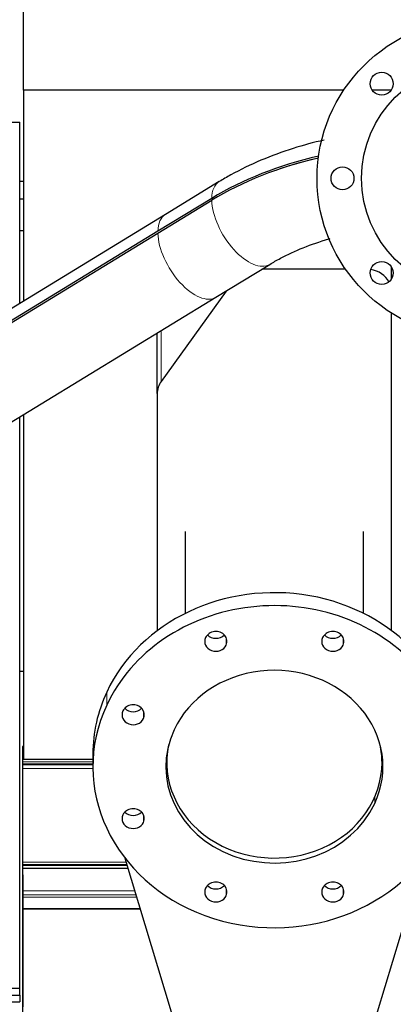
# Model space of a CAD drawing. Header units: inches. Extents: x 0 to 23760, y -13 to 16800.
# Tile 5 of 247: x 2866 to 3159, y 5980 to 6753. Entities that reach past the tile are written whole.
import ezdxf

# ---------------------------------------------------------------- set-up
doc = ezdxf.new("R2010")
doc.units = ezdxf.units.IN
doc.layers.add('254', color=7, linetype='Continuous', true_color=0xffffff)

msp = doc.modelspace()

# ---------------------------------------------------------------- linework, layer by layer
at = {"layer": '254', "color": 2, "linetype": 'Continuous', "lineweight": 25}
for p, q in [((2869.111, 6697.229), (2869.111, 6880.492)), ((3120.469, 6697.229), (2869.111, 6697.229)), ((2869.111, 6697.229), (2869.111, 6531.761)), ((3157.772, 6697.229), (3142.959, 6697.229)), ((2804.115, 6672.276), (2866.115, 6672.276)), ((2866.115, 6529.936), (2866.115, 6672.276)), ((2866.115, 6625.97), (2869.111, 6625.97)), ((3022.87, 6625.546), (2980.584, 6599.754)), ((2866.115, 6611.97), (2869.111, 6611.97)), ((3016.909, 6612.328), (2974.623, 6586.536)), ((2974.623, 6585.037), (3016.909, 6610.829)), ((2980.584, 6599.754), (2502.078, 6307.891)), ((2974.623, 6586.536), (2496.117, 6294.673)), ((2496.117, 6293.174), (2974.623, 6585.037)), ((2869.112, 6586.928), (2866.115, 6586.928)), ((3020.211, 6534.786), (3062.497, 6560.578)), ((3121.927, 6556.816), (3056.33, 6556.816)), ((3158.115, 6549.264), (3158.115, 6558.429)), ((3028.194, 6539.655), (2977.241, 6468.632)), ((2541.706, 6242.923), (3020.211, 6534.786)), ((3158.115, 6273.027), (3158.115, 6522.245)), ((2974.115, 6459.108), (2974.115, 6506.669)), ((2974.115, 6459.108), (2974.115, 6273.029)), ((2866.115, 5992.466), (2866.115, 6440.794)), ((2869.111, 6442.616), (2869.111, 6172.118)), ((2996.115, 6351.042), (2996.115, 6286.597)), ((3136.115, 6286.597), (3136.115, 6351.042)), ((2869.161, 6241.092), (2866.115, 6241.092)), ((2868.614, 6182.347), (2868.614, 6182.291)), ((2869.135, 6182.347), (2868.614, 6182.347)), ((2868.614, 6179.842), (2868.614, 6182.291)), ((2868.614, 6177.365), (2868.614, 6179.842)), ((2868.614, 6170.174), (2868.614, 6177.365)), ((2923.615, 6176.501), (2923.615, 6166.342)), ((2981.615, 6176.351), (2981.615, 6169.575)), ((3150.615, 6169.575), (3150.615, 6176.351)), ((2868.614, 6168.522), (2868.614, 6170.174)), ((2868.614, 6167.737), (2868.614, 6168.522)), ((2868.614, 6165.04), (2868.614, 6167.737)), ((2869.111, 6172.118), (2923.617, 6172.118)), ((2868.614, 6091.284), (2868.614, 6165.04)), ((2868.614, 6089.671), (2868.614, 6091.284)), ((2868.614, 6089.11), (2868.614, 6089.671)), ((2948.732, 6094.677), (2985.123, 5973.98)), ((3147.106, 5973.98), (3183.498, 6094.677)), ((2868.614, 6086.414), (2868.614, 6089.11)), ((2868.614, 6089.11), (2950.45, 6089.11)), ((2951.243, 6086.414), (2868.614, 6086.414)), ((2868.614, 6068.956), (2868.614, 6086.414)), ((2868.614, 6081.569), (2868.614, 6069.595)), ((2868.614, 6069.595), (2868.614, 6061.885)), ((2868.614, 6065.715), (2868.614, 6068.956)), ((2868.614, 6063.87), (2868.614, 6065.715)), ((2868.614, 6054.957), (2868.614, 6063.87)), ((2868.614, 6061.885), (2868.614, 5977.92)), ((2868.614, 6054.513), (2868.614, 6054.957)), ((2868.614, 5960.685), (2868.614, 6054.513)), ((2509.615, 5992.466), (2866.115, 5992.466)), ((2866.115, 5987.105), (2866.115, 5992.471)), ((2534.615, 5981.783), (2866.115, 5981.783)), ((2543.1, 5987.105), (2866.115, 5987.105)), ((2866.115, 5987.105), (2866.115, 5981.783))]:
    msp.add_line(p, q, dxfattribs=at)
at = {"layer": '254', "color": 110, "linetype": 'Continuous', "lineweight": 13}
for p, q in [((2977.241, 6468.632), (2977.241, 6508.576)), ((3028.277, 6267.651), (3028.277, 6261.711)), ((3120.121, 6267.651), (3120.121, 6261.711)), ((2934.462, 6224.872), (2934.462, 6214.713)), ((2963.333, 6210.046), (2963.333, 6204.105)), ((2868.614, 6182.291), (2869.135, 6182.291)), ((2868.614, 6179.842), (2869.135, 6179.842)), ((2868.614, 6177.365), (2869.135, 6177.365)), ((2868.614, 6170.174), (2923.617, 6170.174)), ((2868.614, 6168.522), (2923.617, 6168.522)), ((2868.614, 6167.737), (2923.617, 6167.737)), ((2868.614, 6165.04), (2923.692, 6165.04)), ((3144.875, 6142.423), (3144.875, 6137.405)), ((2963.333, 6128.579), (2963.333, 6122.639)), ((2868.614, 6091.284), (2949.781, 6091.284)), ((2868.614, 6089.671), (2950.301, 6089.671)), ((2868.614, 6068.956), (2956.507, 6068.956)), ((3028.277, 6070.973), (3028.277, 6065.033)), ((3120.121, 6070.973), (3120.121, 6065.033)), ((2868.614, 6065.715), (2957.474, 6065.715)), ((2868.614, 6063.87), (2958.032, 6063.87)), ((2868.614, 6054.957), (2960.718, 6054.957)), ((2868.614, 6054.513), (2960.847, 6054.513))]:
    msp.add_line(p, q, dxfattribs=at)
at = {"layer": '254', "color": 2, "linetype": 'Continuous', "lineweight": 25}
for centre, radius in [((3224.615, 6628.092), 125), ((3224.615, 6628.092), 90), ((3150.368, 6702.338), 9), ((3119.615, 6628.092), 9), ((3150.368, 6553.846), 9)]:
    msp.add_circle(centre, radius, dxfattribs=at)
for centre, major_axis, ratio, start_param, end_param in [((3178.209, 6496.452), (238.037, 0), 0.6619508, 1.9019047, 2.3153306), ((3178.209, 6494.953), (-238.037, 0), 0.6619508, 5.0444164, 5.4569233), ((3178.209, 6496.452), (-236.036, 0), 0.6619508, 5.0472782, 5.2020133), ((3138.115, 6539.075), (20, 0), 0.8870108, 0.4558255, 1.3867923), ((2994.115, 6459.108), (20, 0), 0.8870108, 2.5748634, 3.1415927), ((3066.115, 6176.501), (142.5, 0), 0.8870108, 0.0000491, 2.7488936), ((3066.115, 6166.342), (142.5, 0), 0.8870108, 5.8904862, 9.0320789), ((3020.193, 6264.681), (8.75, 0), 0.8870108, 2.7488936, 5.8904862), ((3020.193, 6264.681), (8.75, 0), 0.8870108, 5.8904862, 9.0320789), ((3020.193, 6274.84), (8.75, 0), 0.8870108, 3.8550287, 5.5697493), ((3112.037, 6264.681), (8.75, 0), 0.8870108, 2.7488936, 5.8904862), ((3112.037, 6264.681), (8.75, 0), 0.8870108, 5.8904862, 9.0320789), ((3112.037, 6274.84), (8.75, 0), 0.8870108, 3.8550287, 5.5697493), ((3066.115, 6166.342), (85.25, 0), 0.8870108, 5.8904862, 9.0320789), ((3066.115, 6176.501), (142.5, 0), 0.8870108, 2.7488936, 3.1415927), ((3066.115, 6166.342), (142.5, 0), 0.8870108, 2.7488936, 5.8904862), ((2955.249, 6207.076), (8.75, 0), 0.8870108, 5.8904862, 9.0320789), ((2955.249, 6207.076), (8.75, 0), 0.8870108, 2.7488936, 5.8904862), ((2955.249, 6217.234), (8.75, 0), 0.8870108, 3.8550287, 5.5697493), ((3066.115, 6166.342), (85.25, 0), 0.8870108, 2.7488936, 5.8904862), ((3066.115, 6169.575), (84.5, 0), 0.8870108, 2.9553551, 6.2831853), ((3066.115, 6169.575), (84.5, 0), 0.8870108, 0, 0.1863357), ((3066.115, 6176.501), (85.25, 0), 0.8870108, 3.1996139, 3.2835043), ((3066.115, 6176.501), (85.25, 0), 0.8870108, 6.1413228, 6.2252131), ((2955.249, 6125.609), (8.75, 0), 0.8870108, 2.7488936, 5.8904862), ((2955.249, 6125.609), (8.75, 0), 0.8870108, 5.8904862, 9.0320789), ((2955.249, 6135.767), (8.75, 0), 0.8870108, 3.8550287, 5.5697493), ((3020.193, 6068.003), (8.75, 0), 0.8870108, 5.8904862, 9.0320789), ((3112.037, 6068.003), (8.75, 0), 0.8870108, 5.8904862, 9.0320789), ((3020.193, 6068.003), (8.75, 0), 0.8870108, 2.7488936, 5.8904862), ((3020.193, 6078.162), (8.75, 0), 0.8870108, 3.8550287, 5.5697493), ((3112.037, 6068.003), (8.75, 0), 0.8870108, 2.7488936, 5.8904862), ((3112.037, 6078.162), (8.75, 0), 0.8870108, 3.8550287, 5.5697493)]:
    msp.add_ellipse(centre, major_axis=major_axis, ratio=ratio, start_param=start_param, end_param=end_param, dxfattribs=at)
at = {"layer": '254', "color": 110, "linetype": 'Continuous', "lineweight": 13}
for centre, start_param, end_param in [((3042.683, 6593.062), 3.1411523, 3.8096847), ((3042.683, 6593.062), 3.8622532, 6.2802834), ((3000.398, 6567.27), 3.1415867, 3.8096847), ((3000.398, 6567.27), 3.8622532, 6.2831793)]:
    msp.add_ellipse(centre, major_axis=(19.814, -32.484), ratio=0.5079153, start_param=start_param, end_param=end_param, dxfattribs=at)
at = {"layer": '254', "color": 2, "linetype": 'Continuous', "lineweight": 25}
for points, knots in [([(3105.079, 6658.078), (3096.84, 6656.212), (3079.854, 6651.632), (3055.213, 6642.579), (3036.218, 6633.377), (3025.803, 6627.335), (3022.87, 6625.546)], [0, 0, 0, 0, 0.2745936, 0.5760372, 0.878475, 1, 1, 1, 1]), ([(3062.497, 6560.578), (3065.175, 6562.213), (3073.392, 6566.893), (3088.545, 6573.922), (3102.206, 6578.607), (3109.487, 6580.691), (3109.847, 6580.793)], [0, 0, 0, 0, 0.198333, 0.5883718, 0.9796475, 1, 1, 1, 1])]:
    msp.add_open_spline(points, degree=3, knots=knots, dxfattribs=at)

doc.saveas('drawing.dxf')
